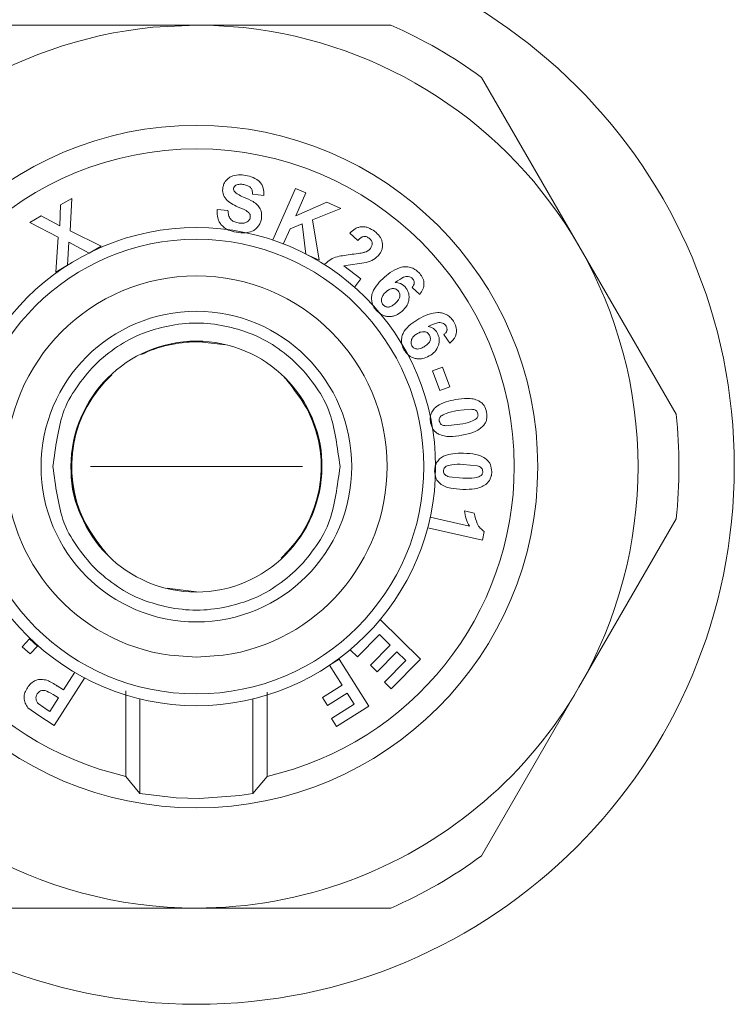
# Model space of a CAD drawing. Header units: millimetres. Extents: x 12 to 287, y 25 to 200.
# Tile 9 of 22: x 140.23 to 142.91, y 177.09 to 180.79. Entities that reach past the tile are written whole.
import ezdxf

# ---------------------------------------------------------------- set-up
doc = ezdxf.new("R2010")
doc.units = ezdxf.units.MM
doc.header["$MEASUREMENT"] = 0
doc.layers.add('TANGENT_LINES', color=7, linetype='Continuous', lineweight=0)
doc.layers.add('Visible', color=7, linetype='Continuous', lineweight=0)

msp = doc.modelspace()

# ---------------------------------------------------------------- linework, layer by layer
at = {"layer": 'TANGENT_LINES', "color": 18, "lineweight": 15, "true_color": 0x000000}
for p, q in [((140.8918, 179.5793), (141.0015, 179.5663)), ((140.9171, 179.5769), (140.8918, 179.5776)), ((140.4942, 179.1093), (141.2893, 179.1093)), ((140.8918, 178.6394), (140.782, 178.6523)), ((140.7918, 178.4008), (140.8918, 178.3938)), ((140.8918, 178.3938), (140.9917, 178.4008))]:
    msp.add_line(p, q, dxfattribs=at)
for points, knots in [([(141.7452, 179.1093), (141.7452, 179.5807), (141.3631, 179.9627), (140.8918, 179.9627), (140.4205, 179.9627), (140.0384, 179.5807), (140.0384, 179.1093)], [0, 0, 0, 0, 1, 1, 1, 2, 2, 2, 2]), ([(141.6073, 179.1093), (141.6073, 179.5045), (141.287, 179.8249), (140.8918, 179.8249), (140.4966, 179.8249), (140.1762, 179.5045), (140.1762, 179.1093)], [0, 0, 0, 0, 1, 1, 1, 2, 2, 2, 2]), ([(141.2205, 179.4452), (141.2213, 179.4446), (141.2221, 179.4439), (141.2241, 179.4417), (141.2364, 179.428), (141.2942, 179.3559), (141.326, 179.2892), (141.3578, 179.2225), (141.3634, 179.1611), (141.3618, 179.1093), (141.3605, 179.0693), (141.3548, 179.035), (141.3491, 179.0006)], [0, 0, 0, 0, 1, 1, 1, 2, 2, 2, 3, 3, 3, 4, 4, 4, 4]), ([(140.563, 178.7734), (140.5623, 178.7741), (140.5615, 178.7747), (140.5594, 178.777), (140.5472, 178.7906), (140.4893, 178.8627), (140.4575, 178.9295), (140.4258, 178.9962), (140.4201, 179.0575), (140.4218, 179.1093), (140.4231, 179.1494), (140.4288, 179.1837), (140.4345, 179.218)], [0, 0, 0, 0, 1, 1, 1, 2, 2, 2, 3, 3, 3, 4, 4, 4, 4]), ([(140.0384, 179.1093), (140.0384, 178.638), (140.4205, 178.2559), (140.8918, 178.2559), (141.3631, 178.2559), (141.7452, 178.638), (141.7452, 179.1093)], [0, 0, 0, 0, 1, 1, 1, 2, 2, 2, 2])]:
    msp.add_open_spline(points, degree=3, knots=knots, dxfattribs=at)
for points in [[(140.8918, 179.5776), (140.8203, 179.5775), (140.7498, 179.5612), (140.6856, 179.5297)], [(140.5742, 179.4534), (140.4221, 179.3131), (140.3802, 179.0896), (140.4711, 178.9037)], [(141.2093, 178.7653), (141.3614, 178.9056), (141.4033, 179.1291), (141.3124, 179.315)], [(140.1762, 179.1093), (140.1762, 178.7527), (140.4387, 178.4506), (140.7918, 178.4008)], [(140.9917, 178.4008), (141.3448, 178.4506), (141.6073, 178.7527), (141.6073, 179.1093)]]:
    msp.add_open_spline(points, degree=3, dxfattribs=at)
at = {"layer": 'Visible', "color": 18, "lineweight": 15, "true_color": 0x000000}
for p, q in [((140.1616, 180.7666), (140.8918, 180.7666)), ((140.7284, 180.7586), (140.8918, 180.7666)), ((140.8918, 180.7666), (141.6219, 180.7666)), ((140.8918, 180.7666), (140.9567, 180.7654)), ((140.9567, 180.7654), (141.0681, 180.7572)), ((141.962, 180.5703), (142.327, 179.938)), ((140.8326, 180.3005), (140.8918, 180.302)), ((141.1025, 180.1319), (141.1445, 180.1266)), ((141.2638, 180.1538), (141.1784, 179.9612)), ((141.3027, 180.1366), (141.2638, 180.1538)), ((141.2647, 180.051), (141.3027, 180.1366)), ((140.3818, 180.0917), (140.3792, 180.0126)), ((140.4246, 180.1161), (140.3818, 180.0917)), ((140.4181, 179.9949), (140.4246, 180.1161)), ((141.3812, 180.1018), (141.2647, 180.051)), ((141.4335, 180.0786), (141.3812, 180.1018)), ((140.3091, 180.0505), (140.266, 180.0259)), ((140.3792, 180.0126), (140.3091, 180.0505)), ((141.0102, 180.0711), (140.969, 180.0741)), ((141.3278, 180.0357), (141.4335, 180.0786)), ((140.266, 180.0259), (140.3723, 179.9707)), ((141.2431, 180.0022), (141.2889, 180.0204)), ((141.2889, 180.0204), (141.3018, 179.9065)), ((141.3521, 179.8842), (141.3278, 180.0357)), ((140.5341, 179.9364), (140.4181, 179.9949)), ((141.2173, 179.944), (141.2431, 180.0022)), ((141.4676, 179.9853), (141.497, 179.9579)), ((140.3723, 179.9707), (140.364, 179.8397)), ((140.4083, 179.8649), (140.4131, 179.9513)), ((140.4131, 179.9513), (140.4896, 179.911)), ((140.4896, 179.911), (140.5341, 179.9364)), ((142.327, 179.938), (142.6921, 179.3056)), ((141.3018, 179.9065), (141.3521, 179.8842)), ((140.364, 179.8397), (140.4083, 179.8649)), ((141.4454, 179.8626), (141.5291, 179.876)), ((141.5091, 179.8145), (141.4454, 179.8626)), ((141.4866, 179.7847), (141.5091, 179.8145)), ((141.7008, 179.7817), (141.7297, 179.7553)), ((141.8201, 179.6049), (141.8431, 179.573)), ((141.8155, 179.4825), (141.7778, 179.4687)), ((141.7778, 179.4687), (141.8049, 179.3947)), ((141.8426, 179.4085), (141.8155, 179.4825)), ((141.8049, 179.3947), (141.8426, 179.4085)), ((141.8709, 179.3193), (141.9233, 179.3248)), ((141.8805, 179.2681), (141.8282, 179.2625)), ((141.8931, 179.1177), (141.9457, 179.1126)), ((141.9987, 179.0772), (142, 179.0896)), ((141.8921, 179.0655), (141.8398, 179.0707)), ((141.9336, 178.9348), (141.898, 178.9429)), ((141.9163, 178.8856), (141.7687, 178.9189)), ((142.6921, 178.913), (142.327, 178.2807)), ((141.7599, 178.8797), (141.965, 178.8334)), ((141.965, 178.8334), (141.9722, 178.8652)), ((141.7327, 178.3866), (141.5829, 178.5343)), ((140.2653, 178.4626), (140.238, 178.4331)), ((140.2948, 178.4353), (140.2653, 178.4626)), ((141.4957, 178.3955), (141.5783, 178.4792)), ((141.5783, 178.4792), (141.6191, 178.439)), ((140.238, 178.4331), (140.2675, 178.4058)), ((140.2675, 178.4058), (140.2948, 178.4353)), ((141.6191, 178.439), (141.5449, 178.3638)), ((141.4272, 178.3869), (141.3914, 178.3644)), ((141.5387, 178.2098), (141.4272, 178.3869)), ((141.4705, 178.4204), (141.4957, 178.3955)), ((141.5701, 178.3389), (141.6443, 178.4141)), ((141.6232, 178.2755), (141.7327, 178.3866)), ((141.6443, 178.4141), (141.6776, 178.3813)), ((141.3914, 178.3644), (141.4388, 178.2891)), ((141.5449, 178.3638), (141.5701, 178.3389)), ((141.6776, 178.3813), (141.5978, 178.3005)), ((140.3578, 178.1375), (140.4715, 178.3146)), ((140.4358, 178.3375), (140.3929, 178.2707)), ((140.3929, 178.2707), (140.3696, 178.2857)), ((141.4388, 178.2891), (141.3649, 178.2426)), ((141.5978, 178.3005), (141.6232, 178.2755)), ((142.327, 178.2807), (141.962, 177.6483)), ((140.3736, 178.2406), (140.3413, 178.1904)), ((140.354, 178.2532), (140.3736, 178.2406)), ((140.6267, 178.2681), (140.6267, 177.9465)), ((140.6797, 178.2372), (140.6797, 177.8819)), ((141.1038, 177.8819), (141.1038, 178.2372)), ((141.1568, 177.9465), (141.1568, 178.2622)), ((141.3649, 178.2426), (141.3837, 178.2126)), ((141.3837, 178.2126), (141.4577, 178.2592)), ((141.4577, 178.2592), (141.4841, 178.2173)), ((140.2596, 178.2043), (140.3004, 178.1744)), ((140.3413, 178.1904), (140.324, 178.2015)), ((141.4841, 178.2173), (141.3984, 178.1633)), ((141.4173, 178.1334), (141.5387, 178.2098)), ((140.3004, 178.1744), (140.3578, 178.1375)), ((141.3984, 178.1633), (141.4173, 178.1334)), ((140.6797, 177.8819), (140.6267, 177.9465)), ((141.1568, 177.9465), (141.1038, 177.8819)), ((140.8152, 177.8661), (140.6797, 177.8819)), ((140.9036, 177.8638), (140.8152, 177.8661)), ((141.0545, 177.8744), (140.9036, 177.8638)), ((141.1038, 177.8819), (141.0545, 177.8744)), ((141.4955, 177.5659), (141.4688, 177.5557)), ((140.8918, 177.452), (140.1616, 177.452)), ((141.6219, 177.452), (140.8918, 177.452))]:
    msp.add_line(p, q, dxfattribs=at)
for radius in [2.0186, 1.281, 0.8976]:
    msp.add_circle((140.8918, 179.1093), radius, dxfattribs=at)
for points in [[(140.7284, 180.7586), (140.197, 180.7059), (139.7235, 180.4005), (139.4565, 179.938)], [(142.327, 179.938), (142.0623, 180.3965), (141.5945, 180.7009), (141.0681, 180.7572)], [(141.962, 180.5703), (141.8561, 180.6479), (141.7421, 180.7137), (141.6219, 180.7666)], [(140.8326, 180.3005), (140.1977, 180.269), (139.6991, 179.745), (139.6991, 179.1093)], [(142.0844, 179.1093), (142.0844, 179.768), (141.5504, 180.302), (140.8918, 180.302)], [(140.9909, 180.1579), (140.9882, 180.142), (140.9926, 180.1257), (141.0029, 180.1132)], [(141.0401, 180.1656), (141.0353, 180.1634), (141.032, 180.159), (141.0313, 180.1539)], [(141.0313, 180.1539), (141.0304, 180.149), (141.0319, 180.144), (141.0353, 180.1404)], [(141.0782, 180.0701), (141.0677, 180.0753), (141.0571, 180.0801), (141.0463, 180.0847)], [(142.327, 178.2807), (142.6231, 178.7935), (142.6231, 179.4252), (142.327, 179.938)], [(141.523, 179.9137), (141.5315, 179.9162), (141.539, 179.9213), (141.5445, 179.9282)], [(141.6753, 179.7838), (141.6658, 179.7947), (141.6518, 179.8006), (141.6373, 179.7999)], [(141.7954, 179.6119), (141.7883, 179.6247), (141.7758, 179.6334), (141.7614, 179.6357)], [(142.6921, 178.913), (142.7064, 179.0435), (142.7064, 179.1752), (142.6921, 179.3056)], [(139.6991, 179.1093), (139.6991, 178.5528), (140.0841, 178.0702), (140.6267, 177.9465)], [(141.1568, 177.9465), (141.6994, 178.0702), (142.0844, 178.5528), (142.0844, 179.1093)], [(141.8981, 178.9429), (141.8999, 178.9227), (141.9061, 178.9031), (141.9162, 178.8855)], [(139.4565, 178.2807), (139.7525, 177.7679), (140.2997, 177.452), (140.8918, 177.452)], [(140.3695, 178.2856), (140.3573, 178.2939), (140.3444, 178.301), (140.3309, 178.3071)], [(141.4955, 177.5659), (141.8457, 177.7029), (142.139, 177.955), (142.327, 178.2807)], [(140.2943, 178.2559), (140.2863, 178.2443), (140.2884, 178.2285), (140.2992, 178.2193)], [(140.299, 178.2191), (140.307, 178.2127), (140.3153, 178.2069), (140.324, 178.2015)], [(141.6219, 177.452), (141.7421, 177.5049), (141.8561, 177.5708), (141.962, 177.6483)], [(140.8918, 177.452), (141.0888, 177.452), (141.2842, 177.4871), (141.4688, 177.5557)]]:
    msp.add_open_spline(points, degree=3, dxfattribs=at)
for points, knots in [([(141.0761, 180.2026), (141.0673, 180.2038), (141.0586, 180.205), (141.0492, 180.2044), (141.0399, 180.2038), (141.0299, 180.2014), (141.023, 180.1986), (141.0181, 180.1966), (141.0148, 180.1945), (141.0115, 180.1918), (141.0081, 180.1891), (141.0048, 180.1859), (141.002, 180.1825), (140.9992, 180.179), (140.9969, 180.1754), (140.9952, 180.1714), (140.9933, 180.1672), (140.9921, 180.1625), (140.991, 180.1579)], [0, 0, 0, 0, 1, 1, 1, 2, 2, 2, 3, 3, 3, 4, 4, 4, 5, 5, 5, 6, 6, 6, 6]), ([(141.1445, 180.1266), (141.1445, 180.137), (141.1445, 180.1474), (141.1427, 180.155), (141.1414, 180.1604), (141.1391, 180.1644), (141.1368, 180.1682), (141.1345, 180.1719), (141.1322, 180.1754), (141.1283, 180.1792), (141.1227, 180.1846), (141.1138, 180.1906), (141.1047, 180.1946), (141.0953, 180.1987), (141.0857, 180.2006), (141.0761, 180.2026)], [0, 0, 0, 0, 1, 1, 1, 2, 2, 2, 3, 3, 3, 4, 4, 4, 5, 5, 5, 5]), ([(141.0401, 180.1656), (141.0449, 180.1672), (141.0497, 180.1687), (141.0547, 180.1692), (141.0596, 180.1696), (141.0647, 180.1689), (141.0697, 180.1682)], [0, 0, 0, 0, 1, 1, 1, 2, 2, 2, 2]), ([(141.0697, 180.1682), (141.0749, 180.167), (141.08, 180.1658), (141.0846, 180.1638), (141.0886, 180.162), (141.0921, 180.1596), (141.0944, 180.1573), (141.0959, 180.1557), (141.0969, 180.1543), (141.0978, 180.1527), (141.0987, 180.1511), (141.0996, 180.1494), (141.1003, 180.1469), (141.1013, 180.1431), (141.1019, 180.1375), (141.1025, 180.1319)], [0, 0, 0, 0, 1, 1, 1, 2, 2, 2, 3, 3, 3, 4, 4, 4, 5, 5, 5, 5]), ([(141.1355, 180.0383), (141.1362, 180.0448), (141.1369, 180.0513), (141.1364, 180.0578), (141.1358, 180.0643), (141.1339, 180.0707), (141.1311, 180.0765), (141.1283, 180.082), (141.1246, 180.0869), (141.1205, 180.0912), (141.1161, 180.0958), (141.1112, 180.0997), (141.1041, 180.1039), (141.0942, 180.1097), (141.0801, 180.116), (141.0689, 180.121), (141.0602, 180.1249), (141.0532, 180.1279), (141.0475, 180.1315), (141.0429, 180.1342), (141.0391, 180.1373), (141.0353, 180.1404)], [0, 0, 0, 0, 1, 1, 1, 2, 2, 2, 3, 3, 3, 4, 4, 4, 5, 5, 5, 6, 6, 6, 7, 7, 7, 7]), ([(141.0028, 180.1132), (141.0093, 180.1073), (141.0158, 180.1014), (141.023, 180.0966), (141.0303, 180.0919), (141.0383, 180.0883), (141.0463, 180.0848)], [0, 0, 0, 0, 1, 1, 1, 2, 2, 2, 2]), ([(140.969, 180.0741), (140.9695, 180.0626), (140.97, 180.0512), (140.9718, 180.0429), (140.9731, 180.037), (140.9751, 180.0327), (140.9776, 180.0282), (140.98, 180.0238), (140.983, 180.0193), (140.9864, 180.0154), (140.9898, 180.0116), (140.9936, 180.0084), (140.9975, 180.0055), (141.0017, 180.0025), (141.006, 179.9998), (141.0119, 179.9974), (141.0199, 179.9942), (141.031, 179.9915), (141.042, 179.9888)], [0, 0, 0, 0, 1, 1, 1, 2, 2, 2, 3, 3, 3, 4, 4, 4, 5, 5, 5, 6, 6, 6, 6]), ([(141.0484, 180.0239), (141.0424, 180.0255), (141.0364, 180.0271), (141.0322, 180.029), (141.0293, 180.0303), (141.0273, 180.0317), (141.0253, 180.0333), (141.0232, 180.0349), (141.0213, 180.0367), (141.0193, 180.0393), (141.0167, 180.0427), (141.0141, 180.0475), (141.0126, 180.0527), (141.0109, 180.0585), (141.0105, 180.0648), (141.0102, 180.0711)], [0, 0, 0, 0, 1, 1, 1, 2, 2, 2, 3, 3, 3, 4, 4, 4, 5, 5, 5, 5]), ([(141.0781, 180.0701), (141.0832, 180.0664), (141.0882, 180.0628), (141.0904, 180.0603), (141.0915, 180.0591), (141.0919, 180.0581), (141.0923, 180.0571), (141.0928, 180.0561), (141.0933, 180.055), (141.0935, 180.0536), (141.0939, 180.0514), (141.0939, 180.0484), (141.0938, 180.0453)], [0, 0, 0, 0, 1, 1, 1, 2, 2, 2, 3, 3, 3, 4, 4, 4, 4]), ([(141.042, 179.9888), (141.053, 179.9874), (141.0641, 179.986), (141.0749, 179.9868), (141.0845, 179.9875), (141.0938, 179.9899), (141.1006, 179.9928), (141.1057, 179.9949), (141.1094, 179.9973), (141.113, 180.0004), (141.1168, 180.0035), (141.1205, 180.0073), (141.1236, 180.0113), (141.1267, 180.0152), (141.1292, 180.0193), (141.1311, 180.0238), (141.133, 180.0284), (141.1342, 180.0334), (141.1355, 180.0383)], [0, 0, 0, 0, 1, 1, 1, 2, 2, 2, 3, 3, 3, 4, 4, 4, 5, 5, 5, 6, 6, 6, 6]), ([(141.0938, 180.0453), (141.0932, 180.0431), (141.0925, 180.0408), (141.0916, 180.0387), (141.0906, 180.0367), (141.0894, 180.0348), (141.0879, 180.0331), (141.0864, 180.0314), (141.0846, 180.0299), (141.0827, 180.0286), (141.0808, 180.0273), (141.0787, 180.0262), (141.0761, 180.0252), (141.0727, 180.024), (141.0685, 180.0231), (141.0641, 180.0229), (141.059, 180.0226), (141.0537, 180.0232), (141.0484, 180.0239)], [0, 0, 0, 0, 1, 1, 1, 2, 2, 2, 3, 3, 3, 4, 4, 4, 5, 5, 5, 6, 6, 6, 6]), ([(141.5606, 179.9928), (141.5525, 179.9978), (141.5444, 180.0027), (141.5379, 180.0055), (141.5332, 180.0075), (141.5293, 180.0083), (141.5251, 180.0089), (141.521, 180.0095), (141.5166, 180.0099), (141.5123, 180.0097), (141.508, 180.0095), (141.5039, 180.0086), (141.4999, 180.0075), (141.4958, 180.0063), (141.492, 180.0047), (141.4876, 180.0019), (141.4816, 179.998), (141.4746, 179.9917), (141.4676, 179.9853)], [0, 0, 0, 0, 1, 1, 1, 2, 2, 2, 3, 3, 3, 4, 4, 4, 5, 5, 5, 6, 6, 6, 6]), ([(141.497, 179.9579), (141.5003, 179.9614), (141.5036, 179.9648), (141.5072, 179.9674), (141.5104, 179.9697), (141.5137, 179.9715), (141.5166, 179.9723), (141.5188, 179.973), (141.5207, 179.9731), (141.5225, 179.9732), (141.5244, 179.9732), (141.5262, 179.9731), (141.5284, 179.9725), (141.5316, 179.9715), (141.5356, 179.9692), (141.5397, 179.9669)], [0, 0, 0, 0, 1, 1, 1, 2, 2, 2, 3, 3, 3, 4, 4, 4, 5, 5, 5, 5]), ([(141.5785, 179.9062), (141.5809, 179.9099), (141.5833, 179.9136), (141.5851, 179.9173), (141.5869, 179.921), (141.5882, 179.9246), (141.589, 179.9285), (141.5899, 179.9323), (141.5903, 179.9363), (141.5902, 179.9404), (141.5902, 179.9446), (141.5897, 179.949), (141.5888, 179.9531), (141.5878, 179.9572), (141.5864, 179.961), (141.5848, 179.9645), (141.5833, 179.968), (141.5816, 179.9712), (141.5787, 179.9749), (141.5744, 179.9802), (141.5675, 179.9865), (141.5606, 179.9928)], [0, 0, 0, 0, 1, 1, 1, 2, 2, 2, 3, 3, 3, 4, 4, 4, 5, 5, 5, 6, 6, 6, 7, 7, 7, 7]), ([(141.5397, 179.9669), (141.5427, 179.964), (141.5457, 179.9611), (141.5475, 179.9587), (141.5487, 179.9571), (141.5493, 179.9557), (141.5499, 179.9541), (141.5505, 179.9524), (141.551, 179.9506), (141.5512, 179.9488), (141.5514, 179.947), (141.5514, 179.9452), (141.5513, 179.9436), (141.5511, 179.942), (141.5509, 179.9406), (141.5502, 179.9388), (141.549, 179.936), (141.5468, 179.9321), (141.5445, 179.9282)], [0, 0, 0, 0, 1, 1, 1, 2, 2, 2, 3, 3, 3, 4, 4, 4, 5, 5, 5, 6, 6, 6, 6]), ([(141.4758, 179.9063), (141.4558, 179.9037), (141.4359, 179.9011), (141.4212, 179.8973), (141.4109, 179.8947), (141.4031, 179.8915), (141.3957, 179.8868), (141.3883, 179.8821), (141.3812, 179.8759), (141.3742, 179.8697)], [0, 0, 0, 0, 1, 1, 1, 2, 2, 2, 3, 3, 3, 3]), ([(141.5231, 179.9136), (141.5176, 179.9123), (141.5122, 179.9111), (141.5056, 179.91), (141.497, 179.9086), (141.4864, 179.9074), (141.4758, 179.9063)], [0, 0, 0, 0, 1, 1, 1, 2, 2, 2, 2]), ([(141.5291, 179.876), (141.5387, 179.8788), (141.5483, 179.8817), (141.5565, 179.8867), (141.5647, 179.8917), (141.5716, 179.899), (141.5785, 179.9062)], [0, 0, 0, 0, 1, 1, 1, 2, 2, 2, 2]), ([(141.7297, 179.8344), (141.7252, 179.8389), (141.7208, 179.8434), (141.7158, 179.847), (141.7108, 179.8507), (141.7053, 179.8535), (141.6993, 179.8555), (141.6933, 179.8575), (141.6867, 179.8587), (141.6806, 179.8592), (141.6746, 179.8597), (141.669, 179.8595), (141.6619, 179.8578), (141.6518, 179.8554), (141.6387, 179.8498), (141.6274, 179.8431), (141.6162, 179.8363), (141.6068, 179.8284), (141.5974, 179.8204)], [0, 0, 0, 0, 1, 1, 1, 2, 2, 2, 3, 3, 3, 4, 4, 4, 5, 5, 5, 6, 6, 6, 6]), ([(141.7297, 179.7553), (141.7343, 179.7619), (141.7388, 179.7686), (141.7417, 179.7755), (141.7444, 179.782), (141.7457, 179.7887), (141.7457, 179.7955), (141.7457, 179.8021), (141.7444, 179.8088), (141.7417, 179.8151), (141.7388, 179.8218), (141.7342, 179.8281), (141.7297, 179.8344)], [0, 0, 0, 0, 1, 1, 1, 2, 2, 2, 3, 3, 3, 4, 4, 4, 4]), ([(141.5974, 179.8204), (141.5887, 179.8125), (141.58, 179.8046), (141.572, 179.7947), (141.5642, 179.7848), (141.5571, 179.773), (141.5534, 179.7639), (141.5507, 179.7574), (141.5498, 179.7522), (141.5494, 179.7465), (141.549, 179.7406), (141.5492, 179.7342), (141.5502, 179.7282), (141.5512, 179.7223), (141.553, 179.7167), (141.5557, 179.7115), (141.5585, 179.7061), (141.5623, 179.7012), (141.5661, 179.6962)], [0, 0, 0, 0, 1, 1, 1, 2, 2, 2, 3, 3, 3, 4, 4, 4, 5, 5, 5, 6, 6, 6, 6]), ([(141.6373, 179.8), (141.6493, 179.8082), (141.6614, 179.8164), (141.6688, 179.82), (141.6726, 179.8218), (141.6751, 179.8223), (141.678, 179.8227), (141.6808, 179.8231), (141.684, 179.8233), (141.687, 179.823), (141.6901, 179.8226), (141.693, 179.8218), (141.6957, 179.8203), (141.6984, 179.8188), (141.7008, 179.8166), (141.7032, 179.8145)], [0, 0, 0, 0, 1, 1, 1, 2, 2, 2, 3, 3, 3, 4, 4, 4, 5, 5, 5, 5]), ([(141.7032, 179.8145), (141.7051, 179.8117), (141.707, 179.809), (141.708, 179.8067), (141.7087, 179.8051), (141.7089, 179.8038), (141.7091, 179.8023), (141.7093, 179.8009), (141.7094, 179.7994), (141.7091, 179.7977), (141.7089, 179.7954), (141.708, 179.7928), (141.7067, 179.7902), (141.7052, 179.7873), (141.703, 179.7845), (141.7008, 179.7817)], [0, 0, 0, 0, 1, 1, 1, 2, 2, 2, 3, 3, 3, 4, 4, 4, 5, 5, 5, 5]), ([(141.5925, 179.7166), (141.5911, 179.7185), (141.5898, 179.7204), (141.5888, 179.7225), (141.5878, 179.7245), (141.5872, 179.7266), (141.5868, 179.7288), (141.5864, 179.7311), (141.5863, 179.7335), (141.5864, 179.7357), (141.5866, 179.7381), (141.5869, 179.7405), (141.5877, 179.7432), (141.5888, 179.7466), (141.5907, 179.7507), (141.5933, 179.7545), (141.5962, 179.7586), (141.5999, 179.7622), (141.6036, 179.7659)], [0, 0, 0, 0, 1, 1, 1, 2, 2, 2, 3, 3, 3, 4, 4, 4, 5, 5, 5, 6, 6, 6, 6]), ([(141.6036, 179.7659), (141.6074, 179.7688), (141.6111, 179.7717), (141.6152, 179.7738), (141.6188, 179.7757), (141.6228, 179.7769), (141.626, 179.7774), (141.6284, 179.7777), (141.6303, 179.7777), (141.6324, 179.7775), (141.6344, 179.7772), (141.6364, 179.7768), (141.6383, 179.7761), (141.6403, 179.7754), (141.6421, 179.7744), (141.6438, 179.7732), (141.6456, 179.7719), (141.6472, 179.7704), (141.6489, 179.7688)], [0, 0, 0, 0, 1, 1, 1, 2, 2, 2, 3, 3, 3, 4, 4, 4, 5, 5, 5, 6, 6, 6, 6]), ([(141.6489, 179.7688), (141.6503, 179.7669), (141.6517, 179.765), (141.6528, 179.7629), (141.6538, 179.761), (141.6545, 179.7589), (141.6549, 179.7567), (141.6553, 179.7545), (141.6554, 179.7522), (141.6552, 179.7501), (141.6551, 179.7479), (141.6548, 179.7459), (141.6539, 179.7434), (141.6528, 179.7401), (141.6506, 179.7361), (141.6479, 179.7325), (141.645, 179.7286), (141.6413, 179.7252), (141.6377, 179.7217)], [0, 0, 0, 0, 1, 1, 1, 2, 2, 2, 3, 3, 3, 4, 4, 4, 5, 5, 5, 6, 6, 6, 6]), ([(141.664, 179.6925), (141.6703, 179.6993), (141.6767, 179.7061), (141.6805, 179.7119), (141.6833, 179.716), (141.6847, 179.7196), (141.686, 179.7236), (141.6873, 179.7275), (141.6884, 179.7317), (141.689, 179.736), (141.6897, 179.7403), (141.6898, 179.7447), (141.6896, 179.749), (141.6893, 179.7532), (141.6887, 179.7574), (141.6876, 179.7614), (141.6865, 179.7653), (141.685, 179.769), (141.683, 179.7726), (141.6808, 179.7763), (141.678, 179.78), (141.6753, 179.7837)], [0, 0, 0, 0, 1, 1, 1, 2, 2, 2, 3, 3, 3, 4, 4, 4, 5, 5, 5, 6, 6, 6, 7, 7, 7, 7]), ([(141.6377, 179.7217), (141.6338, 179.7186), (141.63, 179.7155), (141.6259, 179.7132), (141.6224, 179.7111), (141.6187, 179.7096), (141.6157, 179.7089), (141.6134, 179.7084), (141.6115, 179.7083), (141.6094, 179.7084), (141.6073, 179.7086), (141.6051, 179.7089), (141.603, 179.7096), (141.601, 179.7102), (141.5992, 179.711), (141.5975, 179.7122), (141.5958, 179.7134), (141.5941, 179.715), (141.5925, 179.7166)], [0, 0, 0, 0, 1, 1, 1, 2, 2, 2, 3, 3, 3, 4, 4, 4, 5, 5, 5, 6, 6, 6, 6]), ([(141.4748, 179.1093), (141.4748, 179.4314), (141.2138, 179.6924), (140.8918, 179.6924), (140.5698, 179.6924), (140.3087, 179.4314), (140.3087, 179.1093)], [0, 0, 0, 0, 1, 1, 1, 2, 2, 2, 2]), ([(141.5661, 179.6962), (141.5736, 179.6895), (141.5812, 179.6828), (141.5875, 179.6791), (141.592, 179.6765), (141.5958, 179.6754), (141.6001, 179.6744), (141.6045, 179.6734), (141.6093, 179.6726), (141.6141, 179.6725), (141.6187, 179.6723), (141.6232, 179.6728), (141.6275, 179.6735), (141.6319, 179.6743), (141.6361, 179.6753), (141.6409, 179.6776), (141.6477, 179.6808), (141.6559, 179.6866), (141.664, 179.6925)], [0, 0, 0, 0, 1, 1, 1, 2, 2, 2, 3, 3, 3, 4, 4, 4, 5, 5, 5, 6, 6, 6, 6]), ([(141.8591, 179.6508), (141.8556, 179.6562), (141.852, 179.6616), (141.8478, 179.6662), (141.8437, 179.6708), (141.8389, 179.6745), (141.8336, 179.6776), (141.8281, 179.6808), (141.822, 179.6833), (141.8162, 179.6851), (141.8103, 179.6868), (141.8047, 179.6878), (141.7973, 179.6875), (141.7869, 179.6871), (141.7729, 179.6843), (141.7605, 179.68), (141.7481, 179.6756), (141.7372, 179.6697), (141.7264, 179.6639)], [0, 0, 0, 0, 1, 1, 1, 2, 2, 2, 3, 3, 3, 4, 4, 4, 5, 5, 5, 6, 6, 6, 6]), ([(141.4307, 179.1093), (141.4206, 179.1818), (141.4106, 179.2543), (141.3928, 179.3077), (141.3797, 179.3471), (141.3624, 179.3761), (141.3423, 179.4053), (141.3221, 179.4345), (141.2991, 179.464), (141.2728, 179.4904), (141.2465, 179.5168), (141.2169, 179.5402), (141.1877, 179.5599), (141.1584, 179.5796), (141.1295, 179.5956), (141.0901, 179.6104), (141.0368, 179.6304), (140.9643, 179.6482), (140.8918, 179.6482), (140.8193, 179.6482), (140.7468, 179.6305), (140.6934, 179.6104), (140.654, 179.5956), (140.6251, 179.5795), (140.5958, 179.5598), (140.5666, 179.5401), (140.537, 179.5168), (140.5107, 179.4904), (140.4844, 179.464), (140.4614, 179.4345), (140.4412, 179.4052), (140.4211, 179.376), (140.4038, 179.3471), (140.3907, 179.3077), (140.373, 179.2543), (140.3629, 179.1818), (140.3529, 179.1093)], [0, 0, 0, 0, 1, 1, 1, 2, 2, 2, 3, 3, 3, 4, 4, 4, 5, 5, 5, 6, 6, 6, 7, 7, 7, 8, 8, 8, 9, 9, 9, 10, 10, 10, 11, 11, 11, 12, 12, 12, 12]), ([(141.7264, 179.6639), (141.7162, 179.6578), (141.706, 179.6518), (141.6962, 179.6437), (141.6865, 179.6357), (141.6772, 179.6255), (141.6717, 179.6172), (141.6678, 179.6114), (141.6657, 179.6064), (141.6642, 179.6009), (141.6626, 179.5952), (141.6615, 179.589), (141.6613, 179.5829), (141.661, 179.5769), (141.6617, 179.571), (141.6633, 179.5653), (141.665, 179.5595), (141.6677, 179.5539), (141.6704, 179.5482)], [0, 0, 0, 0, 1, 1, 1, 2, 2, 2, 3, 3, 3, 4, 4, 4, 5, 5, 5, 6, 6, 6, 6]), ([(141.7614, 179.6357), (141.7749, 179.6414), (141.7884, 179.647), (141.7964, 179.6489), (141.8004, 179.6499), (141.803, 179.65), (141.806, 179.6497), (141.8088, 179.6495), (141.8119, 179.6491), (141.8149, 179.6481), (141.8178, 179.6472), (141.8206, 179.6457), (141.8229, 179.6437), (141.8252, 179.6417), (141.8272, 179.6391), (141.8291, 179.6365)], [0, 0, 0, 0, 1, 1, 1, 2, 2, 2, 3, 3, 3, 4, 4, 4, 5, 5, 5, 5]), ([(141.8431, 179.573), (141.8489, 179.5787), (141.8548, 179.5844), (141.8584, 179.5892), (141.8608, 179.5925), (141.8622, 179.5954), (141.8635, 179.5984), (141.8648, 179.6014), (141.866, 179.6045), (141.8668, 179.6087), (141.868, 179.6145), (141.8684, 179.6222), (141.8671, 179.6294), (141.8657, 179.6369), (141.8624, 179.6439), (141.8591, 179.6508)], [0, 0, 0, 0, 1, 1, 1, 2, 2, 2, 3, 3, 3, 4, 4, 4, 5, 5, 5, 5]), ([(141.7004, 179.5629), (141.6995, 179.5651), (141.6986, 179.5672), (141.698, 179.5694), (141.6974, 179.5715), (141.6972, 179.5738), (141.6973, 179.576), (141.6974, 179.5783), (141.6978, 179.5806), (141.6984, 179.5829), (141.699, 179.5852), (141.6998, 179.5875), (141.7012, 179.59), (141.703, 179.5931), (141.7056, 179.5967), (141.7089, 179.5998), (141.7125, 179.6033), (141.717, 179.6062), (141.7214, 179.6091)], [0, 0, 0, 0, 1, 1, 1, 2, 2, 2, 3, 3, 3, 4, 4, 4, 5, 5, 5, 6, 6, 6, 6]), ([(141.7214, 179.6091), (141.7255, 179.6111), (141.7296, 179.6132), (141.734, 179.6144), (141.7381, 179.6156), (141.7425, 179.616), (141.7458, 179.6158), (141.7482, 179.6157), (141.75, 179.6153), (141.7519, 179.6146), (141.7537, 179.614), (141.7556, 179.6131), (141.7573, 179.6121), (141.7591, 179.611), (141.7607, 179.6097), (141.7622, 179.6081), (141.7637, 179.6065), (141.7651, 179.6046), (141.7664, 179.6027)], [0, 0, 0, 0, 1, 1, 1, 2, 2, 2, 3, 3, 3, 4, 4, 4, 5, 5, 5, 6, 6, 6, 6]), ([(141.7658, 179.5247), (141.7729, 179.5292), (141.78, 179.5338), (141.786, 179.5404), (141.7919, 179.547), (141.7965, 179.5557), (141.7992, 179.5623), (141.801, 179.567), (141.8018, 179.5708), (141.8024, 179.5748), (141.8029, 179.5788), (141.8032, 179.5831), (141.803, 179.5873), (141.8027, 179.5914), (141.802, 179.5955), (141.8007, 179.5995), (141.7993, 179.6037), (141.7974, 179.6078), (141.7954, 179.612)], [0, 0, 0, 0, 1, 1, 1, 2, 2, 2, 3, 3, 3, 4, 4, 4, 5, 5, 5, 6, 6, 6, 6]), ([(141.8291, 179.6365), (141.8304, 179.6332), (141.8317, 179.6298), (141.8321, 179.6273), (141.8325, 179.6256), (141.8324, 179.6243), (141.8323, 179.623), (141.8322, 179.6217), (141.832, 179.6204), (141.8315, 179.6189), (141.8307, 179.6168), (141.8294, 179.6142), (141.8275, 179.6119), (141.8254, 179.6094), (141.8227, 179.6071), (141.8201, 179.6049)], [0, 0, 0, 0, 1, 1, 1, 2, 2, 2, 3, 3, 3, 4, 4, 4, 5, 5, 5, 5]), ([(141.3626, 179.1093), (141.3626, 179.3694), (141.1518, 179.5802), (140.8918, 179.5802), (140.6317, 179.5802), (140.4209, 179.3694), (140.4209, 179.1093)], [0, 0, 0, 0, 1, 1, 1, 2, 2, 2, 2]), ([(141.7664, 179.6027), (141.7673, 179.6007), (141.7682, 179.5987), (141.7688, 179.5966), (141.7694, 179.5946), (141.7697, 179.5926), (141.7698, 179.5906), (141.7698, 179.5887), (141.7697, 179.5867), (141.7693, 179.5849), (141.769, 179.583), (141.7685, 179.5814), (141.7675, 179.5793), (141.7659, 179.5761), (141.7631, 179.5721), (141.7595, 179.5686), (141.7556, 179.5648), (141.7508, 179.5618), (141.7459, 179.5587)], [0, 0, 0, 0, 1, 1, 1, 2, 2, 2, 3, 3, 3, 4, 4, 4, 5, 5, 5, 6, 6, 6, 6]), ([(141.6704, 179.5482), (141.6764, 179.5401), (141.6825, 179.5321), (141.688, 179.5271), (141.6918, 179.5237), (141.6954, 179.5217), (141.6994, 179.5199), (141.7035, 179.5181), (141.7081, 179.5163), (141.7127, 179.5152), (141.7172, 179.5141), (141.7217, 179.5137), (141.7261, 179.5135), (141.7305, 179.5134), (141.7348, 179.5135), (141.7401, 179.5148), (141.7474, 179.5166), (141.7566, 179.5206), (141.7658, 179.5247)], [0, 0, 0, 0, 1, 1, 1, 2, 2, 2, 3, 3, 3, 4, 4, 4, 5, 5, 5, 6, 6, 6, 6]), ([(141.7459, 179.5587), (141.7415, 179.5565), (141.7372, 179.5542), (141.7327, 179.5527), (141.7288, 179.5514), (141.7249, 179.5507), (141.7218, 179.5507), (141.7194, 179.5506), (141.7175, 179.5509), (141.7154, 179.5515), (141.7134, 179.552), (141.7113, 179.5528), (141.7094, 179.5539), (141.7076, 179.5549), (141.706, 179.5561), (141.7045, 179.5576), (141.703, 179.5591), (141.7017, 179.561), (141.7004, 179.5629)], [0, 0, 0, 0, 1, 1, 1, 2, 2, 2, 3, 3, 3, 4, 4, 4, 5, 5, 5, 6, 6, 6, 6]), ([(141.8635, 179.3607), (141.852, 179.3584), (141.8405, 179.3561), (141.8285, 179.3521), (141.8166, 179.3481), (141.8042, 179.3424), (141.7959, 179.3369), (141.7901, 179.3331), (141.7863, 179.3294), (141.7828, 179.3249), (141.7792, 179.3203), (141.7759, 179.3149), (141.7735, 179.3093), (141.7712, 179.3038), (141.7698, 179.2982), (141.7694, 179.2923), (141.769, 179.2863), (141.7697, 179.2801), (141.7704, 179.2739)], [0, 0, 0, 0, 1, 1, 1, 2, 2, 2, 3, 3, 3, 4, 4, 4, 5, 5, 5, 6, 6, 6, 6]), ([(141.9512, 179.3561), (141.9441, 179.3589), (141.937, 179.3616), (141.9301, 179.3632), (141.9232, 179.3649), (141.9165, 179.3655), (141.9079, 179.3652), (141.8957, 179.3648), (141.8796, 179.3628), (141.8635, 179.3607)], [0, 0, 0, 0, 1, 1, 1, 2, 2, 2, 3, 3, 3, 3]), ([(141.981, 179.3134), (141.9779, 179.3228), (141.9748, 179.3321), (141.9712, 179.3384), (141.9687, 179.3428), (141.9659, 179.3456), (141.9626, 179.3482), (141.9592, 179.351), (141.9552, 179.3536), (141.9512, 179.3561)], [0, 0, 0, 0, 1, 1, 1, 2, 2, 2, 3, 3, 3, 3]), ([(141.8032, 179.2801), (141.803, 179.282), (141.8029, 179.2839), (141.803, 179.2857), (141.8031, 179.2875), (141.8035, 179.2892), (141.8041, 179.2908), (141.8047, 179.2924), (141.8056, 179.294), (141.8065, 179.2953), (141.8074, 179.2967), (141.8084, 179.2979), (141.8102, 179.2993), (141.8137, 179.3021), (141.8207, 179.3061), (141.8291, 179.3092), (141.841, 179.3137), (141.8559, 179.3165), (141.8709, 179.3193)], [0, 0, 0, 0, 1, 1, 1, 2, 2, 2, 3, 3, 3, 4, 4, 4, 5, 5, 5, 6, 6, 6, 6]), ([(141.9233, 179.3248), (141.9264, 179.3245), (141.9296, 179.3241), (141.9325, 179.3233), (141.9351, 179.3226), (141.9375, 179.3217), (141.9392, 179.3206), (141.9405, 179.3199), (141.9414, 179.3191), (141.9423, 179.3182), (141.9432, 179.3174), (141.9441, 179.3165), (141.9449, 179.3152), (141.9461, 179.3132), (141.9472, 179.3103), (141.9482, 179.3073)], [0, 0, 0, 0, 1, 1, 1, 2, 2, 2, 3, 3, 3, 4, 4, 4, 5, 5, 5, 5]), ([(141.9684, 179.2625), (141.9712, 179.2663), (141.974, 179.2701), (141.9762, 179.2739), (141.9784, 179.2776), (141.98, 179.2814), (141.9809, 179.2864), (141.982, 179.2936), (141.9815, 179.3035), (141.981, 179.3134)], [0, 0, 0, 0, 1, 1, 1, 2, 2, 2, 3, 3, 3, 3]), ([(141.7704, 179.2739), (141.7735, 179.2645), (141.7766, 179.2551), (141.7802, 179.2489), (141.7827, 179.2447), (141.7854, 179.242), (141.7887, 179.2393), (141.7921, 179.2366), (141.7962, 179.2339), (141.8003, 179.2312)], [0, 0, 0, 0, 1, 1, 1, 2, 2, 2, 3, 3, 3, 3]), ([(141.8282, 179.2625), (141.825, 179.2629), (141.8218, 179.2633), (141.8188, 179.264), (141.8163, 179.2647), (141.8139, 179.2656), (141.8122, 179.2666), (141.8109, 179.2674), (141.81, 179.2682), (141.8091, 179.269), (141.8082, 179.2698), (141.8073, 179.2707), (141.8065, 179.272), (141.8054, 179.274), (141.8043, 179.2771), (141.8032, 179.2801)], [0, 0, 0, 0, 1, 1, 1, 2, 2, 2, 3, 3, 3, 4, 4, 4, 5, 5, 5, 5]), ([(141.9482, 179.3073), (141.9484, 179.3054), (141.9486, 179.3035), (141.9485, 179.3018), (141.9484, 179.3001), (141.948, 179.2985), (141.9474, 179.2969), (141.9468, 179.2952), (141.946, 179.2936), (141.9451, 179.2922), (141.9441, 179.2907), (141.943, 179.2896), (141.9411, 179.2881), (141.9375, 179.2852), (141.9306, 179.2812), (141.9222, 179.2781), (141.9103, 179.2736), (141.8954, 179.2708), (141.8805, 179.2681)], [0, 0, 0, 0, 1, 1, 1, 2, 2, 2, 3, 3, 3, 4, 4, 4, 5, 5, 5, 6, 6, 6, 6]), ([(141.8882, 179.2267), (141.9038, 179.2305), (141.9194, 179.2342), (141.9312, 179.2385), (141.9399, 179.2416), (141.9465, 179.245), (141.9525, 179.2492), (141.9582, 179.2532), (141.9633, 179.2579), (141.9684, 179.2625)], [0, 0, 0, 0, 1, 1, 1, 2, 2, 2, 3, 3, 3, 3]), ([(141.8003, 179.2312), (141.8074, 179.2285), (141.8145, 179.2258), (141.8214, 179.2242), (141.8283, 179.2225), (141.8351, 179.2219), (141.8437, 179.2222), (141.8559, 179.2226), (141.8721, 179.2246), (141.8882, 179.2267)], [0, 0, 0, 0, 1, 1, 1, 2, 2, 2, 3, 3, 3, 3]), ([(141.8943, 179.1599), (141.8805, 179.1597), (141.8667, 179.1596), (141.8536, 179.1578), (141.8422, 179.1563), (141.8315, 179.1536), (141.8233, 179.1502), (141.8171, 179.1477), (141.8124, 179.1449), (141.808, 179.1412), (141.8034, 179.1374), (141.7991, 179.1328), (141.7957, 179.1278), (141.7923, 179.1229), (141.7898, 179.1176), (141.7882, 179.112), (141.7866, 179.1062), (141.786, 179.0999), (141.7854, 179.0937)], [0, 0, 0, 0, 1, 1, 1, 2, 2, 2, 3, 3, 3, 4, 4, 4, 5, 5, 5, 6, 6, 6, 6]), ([(141.9794, 179.1376), (141.973, 179.1417), (141.9666, 179.1458), (141.9601, 179.1488), (141.9537, 179.1518), (141.9473, 179.1538), (141.9388, 179.1553), (141.9267, 179.1574), (141.9105, 179.1586), (141.8943, 179.1599)], [0, 0, 0, 0, 1, 1, 1, 2, 2, 2, 3, 3, 3, 3]), ([(142, 179.0896), (141.9989, 179.0994), (141.9977, 179.1092), (141.9954, 179.1161), (141.9938, 179.1209), (141.9917, 179.1243), (141.989, 179.1276), (141.9862, 179.131), (141.9828, 179.1343), (141.9794, 179.1376)], [0, 0, 0, 0, 1, 1, 1, 2, 2, 2, 3, 3, 3, 3]), ([(140.3087, 179.1093), (140.3087, 178.7873), (140.5698, 178.5263), (140.8918, 178.5263), (141.2138, 178.5263), (141.4748, 178.7873), (141.4748, 179.1093)], [0, 0, 0, 0, 1, 1, 1, 2, 2, 2, 2]), ([(140.3529, 179.1093), (140.3629, 179.0368), (140.373, 178.9644), (140.3907, 178.911), (140.4038, 178.8716), (140.4211, 178.8426), (140.4413, 178.8134), (140.4614, 178.7842), (140.4844, 178.7547), (140.5107, 178.7283), (140.537, 178.7019), (140.5666, 178.6785), (140.5959, 178.6588), (140.6251, 178.6391), (140.6541, 178.6231), (140.6934, 178.6083), (140.7468, 178.5882), (140.8193, 178.5704), (140.8918, 178.5704), (140.9643, 178.5704), (141.0368, 178.5882), (141.0901, 178.6083), (141.1295, 178.6231), (141.1585, 178.6391), (141.1877, 178.6588), (141.217, 178.6785), (141.2465, 178.7019), (141.2728, 178.7283), (141.2991, 178.7547), (141.3222, 178.7842), (141.3423, 178.8135), (141.3625, 178.8427), (141.3797, 178.8716), (141.3928, 178.911), (141.4106, 178.9643), (141.4206, 179.0368), (141.4307, 179.1093)], [0, 0, 0, 0, 1, 1, 1, 2, 2, 2, 3, 3, 3, 4, 4, 4, 5, 5, 5, 6, 6, 6, 7, 7, 7, 8, 8, 8, 9, 9, 9, 10, 10, 10, 11, 11, 11, 12, 12, 12, 12]), ([(140.4209, 179.1093), (140.4209, 178.8493), (140.6317, 178.6385), (140.8918, 178.6385), (141.1518, 178.6385), (141.3626, 178.8493), (141.3626, 179.1093)], [0, 0, 0, 0, 1, 1, 1, 2, 2, 2, 2]), ([(141.7854, 179.0937), (141.7866, 179.0839), (141.7877, 179.074), (141.79, 179.0672), (141.7915, 179.0624), (141.7937, 179.0591), (141.7964, 179.0558), (141.7992, 179.0524), (141.8026, 179.0491), (141.806, 179.0457)], [0, 0, 0, 0, 1, 1, 1, 2, 2, 2, 3, 3, 3, 3]), ([(141.8188, 179.0931), (141.819, 179.095), (141.8193, 179.0968), (141.8198, 179.0986), (141.8202, 179.1003), (141.8209, 179.1019), (141.8219, 179.1034), (141.8228, 179.1048), (141.824, 179.1062), (141.8251, 179.1073), (141.8263, 179.1085), (141.8275, 179.1094), (141.8296, 179.1104), (141.8337, 179.1125), (141.8413, 179.115), (141.8502, 179.1164), (141.8627, 179.1183), (141.8779, 179.118), (141.8931, 179.1177)], [0, 0, 0, 0, 1, 1, 1, 2, 2, 2, 3, 3, 3, 4, 4, 4, 5, 5, 5, 6, 6, 6, 6]), ([(141.8398, 179.0707), (141.8367, 179.0717), (141.8336, 179.0728), (141.8309, 179.0741), (141.8285, 179.0753), (141.8264, 179.0767), (141.8249, 179.078), (141.8238, 179.079), (141.823, 179.08), (141.8223, 179.081), (141.8216, 179.082), (141.821, 179.0831), (141.8204, 179.0845), (141.8197, 179.0867), (141.8193, 179.0899), (141.8188, 179.0931)], [0, 0, 0, 0, 1, 1, 1, 2, 2, 2, 3, 3, 3, 4, 4, 4, 5, 5, 5, 5]), ([(141.9666, 179.0902), (141.9664, 179.0883), (141.9661, 179.0864), (141.9656, 179.0846), (141.9651, 179.0829), (141.9644, 179.0813), (141.9635, 179.0798), (141.9625, 179.0784), (141.9613, 179.077), (141.9602, 179.0759), (141.959, 179.0748), (141.9578, 179.0739), (141.9557, 179.0729), (141.9516, 179.0708), (141.944, 179.0683), (141.9351, 179.0669), (141.9225, 179.0649), (141.9073, 179.0652), (141.8921, 179.0655)], [0, 0, 0, 0, 1, 1, 1, 2, 2, 2, 3, 3, 3, 4, 4, 4, 5, 5, 5, 6, 6, 6, 6]), ([(141.9457, 179.1126), (141.9488, 179.1115), (141.9518, 179.1105), (141.9546, 179.1091), (141.9569, 179.108), (141.959, 179.1066), (141.9605, 179.1052), (141.9616, 179.1042), (141.9624, 179.1032), (141.9631, 179.1021), (141.9638, 179.1011), (141.9645, 179.1001), (141.965, 179.0986), (141.9658, 179.0965), (141.9662, 179.0933), (141.9666, 179.0902)], [0, 0, 0, 0, 1, 1, 1, 2, 2, 2, 3, 3, 3, 4, 4, 4, 5, 5, 5, 5]), ([(141.9773, 179.0423), (141.9807, 179.0453), (141.9842, 179.0483), (141.9871, 179.0516), (141.99, 179.055), (141.9924, 179.0586), (141.9943, 179.0631), (141.9962, 179.0675), (141.9977, 179.0727), (141.9983, 179.0751), (141.9985, 179.0761), (141.9986, 179.0767), (141.9987, 179.0772)], [0, 0, 0, 0, 1, 1, 1, 2, 2, 2, 3, 3, 3, 4, 4, 4, 4]), ([(141.806, 179.0457), (141.8124, 179.0416), (141.8189, 179.0375), (141.8253, 179.0345), (141.8318, 179.0314), (141.8382, 179.0295), (141.8468, 179.028), (141.8588, 179.0259), (141.8751, 179.0246), (141.8913, 179.0234)], [0, 0, 0, 0, 1, 1, 1, 2, 2, 2, 3, 3, 3, 3]), ([(141.8913, 179.0234), (141.9074, 179.0239), (141.9235, 179.0245), (141.9359, 179.0262), (141.945, 179.0275), (141.9522, 179.0295), (141.959, 179.0324), (141.9653, 179.0352), (141.9713, 179.0387), (141.9773, 179.0423)], [0, 0, 0, 0, 1, 1, 1, 2, 2, 2, 3, 3, 3, 3]), ([(141.9722, 178.8652), (141.9669, 178.8695), (141.9616, 178.8738), (141.9571, 178.8785), (141.9526, 178.8833), (141.949, 178.8886), (141.9457, 178.8959), (141.9412, 178.9061), (141.9374, 178.9205), (141.9336, 178.9348)], [0, 0, 0, 0, 1, 1, 1, 2, 2, 2, 3, 3, 3, 3]), ([(140.3309, 178.307), (140.3236, 178.3087), (140.3164, 178.3105), (140.3092, 178.3106), (140.3023, 178.3107), (140.2955, 178.3092), (140.289, 178.3066), (140.2823, 178.304), (140.276, 178.3003), (140.2708, 178.2955), (140.2655, 178.2908), (140.2613, 178.2849), (140.2572, 178.2791)], [0, 0, 0, 0, 1, 1, 1, 2, 2, 2, 3, 3, 3, 4, 4, 4, 4]), ([(140.2572, 178.2791), (140.2538, 178.2731), (140.2504, 178.267), (140.2482, 178.2607), (140.246, 178.2544), (140.245, 178.2478), (140.2451, 178.2411), (140.2452, 178.2345), (140.2463, 178.2278), (140.2489, 178.2217), (140.2515, 178.2155), (140.2556, 178.2099), (140.2596, 178.2043)], [0, 0, 0, 0, 1, 1, 1, 2, 2, 2, 3, 3, 3, 4, 4, 4, 4]), ([(140.2943, 178.2559), (140.2962, 178.2583), (140.298, 178.2606), (140.3002, 178.2626), (140.3022, 178.2644), (140.3044, 178.2659), (140.307, 178.2669), (140.3096, 178.268), (140.3125, 178.2687), (140.3151, 178.2691), (140.3178, 178.2695), (140.3202, 178.2696), (140.3237, 178.2686), (140.3308, 178.2666), (140.3424, 178.2599), (140.354, 178.2532)], [0, 0, 0, 0, 1, 1, 1, 2, 2, 2, 3, 3, 3, 4, 4, 4, 5, 5, 5, 5])]:
    msp.add_open_spline(points, degree=3, knots=knots, dxfattribs=at)

doc.saveas('drawing.dxf')
